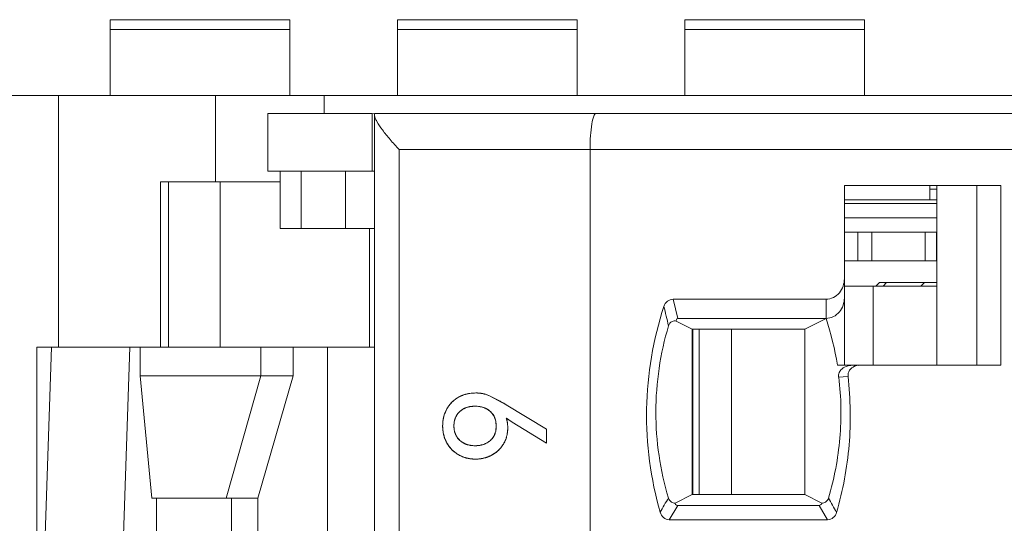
# Model space of a CAD drawing. Header units: inches. Extents: x 1617 to 2044, y 173 to 473.
# Tile 12 of 29: x 1763 to 1776, y 406 to 413. Entities that reach past the tile are written whole.
import ezdxf

# ---------------------------------------------------------------- set-up
doc = ezdxf.new("R2010")
doc.units = ezdxf.units.IN
doc.header["$LTSCALE"] = 23.1
doc.header["$MEASUREMENT"] = 0
doc.layers.get('0').update_dxf_attribs({"lineweight": 18})
for name, color, linetype, lineweight in [('1_12_1_1', 7, 'Continuous', 18), ('1_13_1_1', 7, 'Continuous', 18), ('1_2', 7, 'Continuous', 18), ('1_27', 7, 'Continuous', 18), ('1_29', 7, 'Continuous', 18), ('1_43_1', 7, 'Continuous', 18), ('1_6', 7, 'Continuous', 18)]:
    doc.layers.add(name, color=color, linetype=linetype, lineweight=lineweight)

msp = doc.modelspace()

# ---------------------------------------------------------------- linework, layer by layer
at = {"color": 0, "linetype": 'Continuous', "lineweight": 0}
for p, q in [((1741.07, 411.654), (1840.07, 411.654)), ((1763.15, 408.154), (1763.15, 411.654)), ((1765.335, 410.454), (1765.335, 411.654)), ((1766.848, 411.404), (1766.848, 411.654)), ((1764.569, 408.154), (1764.569, 410.454)), ((1764.569, 410.454), (1766.238, 410.454)), ((1764.682, 408.154), (1764.682, 410.454)), ((1765.4, 408.154), (1765.4, 410.454)), ((1768.719, 407.459), (1768.79, 407.49)), ((1768.87, 407.51), (1768.958, 407.517)), ((1769.008, 407.515), (1769.09, 407.5)), ((1769.09, 407.5), (1769.151, 407.479)), ((1769.383, 407.354), (1769.151, 407.479)), ((1769.151, 407.479), (1769.297, 407.405)), ((1768.526, 407.227), (1768.556, 407.296)), ((1768.866, 407.324), (1768.807, 407.305)), ((1769.091, 407.305), (1769.033, 407.324)), ((1769.942, 407.015), (1769.383, 407.354)), ((1768.691, 407.203), (1768.664, 407.137)), ((1769.235, 407.138), (1769.21, 407.198)), ((1769.385, 407.166), (1769.464, 407.112)), ((1768.505, 406.972), (1768.498, 407.057)), ((1768.66, 407.117), (1768.655, 407.057)), ((1768.655, 407.057), (1768.66, 406.998)), ((1769.245, 407.057), (1769.24, 407.115)), ((1769.24, 406.999), (1769.245, 407.057)), ((1769.464, 407.112), (1769.942, 406.819)), ((1769.942, 407.015), (1769.942, 406.819)), ((1768.557, 406.821), (1768.525, 406.893)), ((1768.664, 406.98), (1768.691, 406.915)), ((1769.209, 406.915), (1769.235, 406.975)), ((1768.601, 406.756), (1768.557, 406.821)), ((1768.808, 406.811), (1768.865, 406.792)), ((1769.031, 406.792), (1769.091, 406.811)), ((1768.69, 406.676), (1768.656, 406.701)), ((1768.721, 406.657), (1768.69, 406.676)), ((1768.792, 406.624), (1768.721, 406.657)), ((1768.87, 406.604), (1768.792, 406.624)), ((1768.954, 406.597), (1768.87, 406.604))]:
    msp.add_line(p, q, dxfattribs=at)
for centre, radius, start, end in [((1768.932, 407.083), 0.432, 130.8805, 139.1423), ((1768.931, 407.083), 0.431, 128.9415, 130.8832), ((1768.929, 407.087), 0.427, 123.8403, 128.9477), ((1768.924, 407.094), 0.418, 119.2913, 123.8413), ((1768.939, 407.056), 0.459, 105.7553, 108.9456), ((1768.949, 407.015), 0.502, 99.0772, 101.5003), ((1768.959, 406.961), 0.556, 84.8595, 90.0791), ((1767.7, 404.593), 3.234, 60.0717, 60.4151), ((1768.914, 407.096), 0.41, 146.176, 150.8395), ((1768.924, 407.09), 0.421, 140.942, 146.1756), ((1768.928, 407.086), 0.427, 139.1497, 140.9513), ((1768.921, 407.054), 0.276, 114.454, 117.2796), ((1768.936, 406.998), 0.334, 100.7931, 102.2711), ((1768.959, 406.994), 0.338, 77.4316, 79.2402), ((1768.975, 407.046), 0.284, 62.8842, 65.8913), ((1767.662, 404.527), 3.309, 58.6725, 60.0675), ((1769.047, 407.058), 0.549, 171.3126, 180.0415), ((1769.022, 407.061), 0.524, 170.4287, 171.2565), ((1769.015, 407.062), 0.517, 168.7708, 170.4308), ((1768.985, 407.069), 0.486, 161.0006, 168.8349), ((1768.945, 407.067), 0.29, 165.907, 169.9574), ((1768.993, 407.073), 0.251, 29.8528, 31.8598), ((1768.962, 407.065), 0.283, 10.2293, 14.8406), ((1769.024, 407.05), 0.379, 11.1933, 17.7628), ((1770.16, 408.22), 1.309, 233.6653, 235.0254), ((1770.232, 408.323), 1.435, 235.0259, 236.2996), ((1770.319, 408.453), 1.591, 236.3004, 237.5007), ((1768.936, 407.048), 0.28, 190.2625, 194.1236), ((1768.965, 407.049), 0.279, 344.7592, 349.7751), ((1768.97, 407.04), 0.434, 5.2473, 11.1924), ((1768.923, 407.03), 0.481, 352.9934, 356.5859), ((1768.923, 407.035), 0.481, 2.9192, 5.3036), ((1768.888, 407.033), 0.516, 359.889, 2.9106), ((1768.886, 407.033), 0.518, 356.5848, 359.9293), ((1768.986, 407.051), 0.488, 189.3167, 191.0117), ((1768.995, 407.041), 0.248, 327.5108, 329.5819), ((1768.995, 407.018), 0.408, 328.7922, 339.3023), ((1768.995, 407.018), 0.408, 339.2979, 342.9639), ((1768.967, 407.024), 0.437, 349.1193, 350.2917), ((1768.951, 407.027), 0.452, 350.3009, 352.9825), ((1768.923, 407.021), 0.416, 219.4322, 230.1874), ((1768.924, 407.066), 0.28, 242.6166, 245.5416), ((1768.937, 407.113), 0.328, 257.2833, 259.0942), ((1768.959, 407.129), 0.344, 280.6388, 282.0983), ((1768.975, 407.073), 0.286, 293.7805, 296.3919), ((1768.975, 407.034), 0.434, 309.0995, 317.8573), ((1768.978, 407.031), 0.429, 317.8696, 318.9027), ((1768.983, 407.027), 0.423, 318.8909, 324.5694), ((1768.992, 407.02), 0.411, 324.5741, 328.7736), ((1768.954, 407.106), 0.509, 269.9924, 278.8536), ((1768.955, 407.097), 0.499, 278.8723, 279.9694), ((1768.959, 407.08), 0.482, 279.9216, 288.7281), ((1768.971, 407.043), 0.443, 288.711, 298.2496), ((1768.979, 407.028), 0.426, 298.3323, 302.4074), ((1768.975, 407.033), 0.433, 302.4085, 308.0033), ((1768.974, 407.035), 0.435, 307.9985, 309.106)]:
    msp.add_arc(centre, radius, start, end, dxfattribs=at)
for points, knots in [([(1768.719, 407.459), (1768.711, 407.454), (1768.694, 407.444), (1768.67, 407.427), (1768.651, 407.412), (1768.636, 407.399), (1768.626, 407.389), (1768.616, 407.379), (1768.606, 407.368), (1768.597, 407.357), (1768.59, 407.347), (1768.584, 407.339), (1768.58, 407.334), (1768.576, 407.327), (1768.572, 407.322), (1768.57, 407.318), (1768.568, 407.315), (1768.566, 407.312), (1768.564, 407.309), (1768.562, 407.306), (1768.561, 407.304), (1768.56, 407.302), (1768.559, 407.301), (1768.559, 407.3), (1768.558, 407.299), (1768.558, 407.298), (1768.557, 407.298), (1768.557, 407.297), (1768.557, 407.297), (1768.557, 407.296), (1768.556, 407.296), (1768.556, 407.296), (1768.556, 407.296), (1768.556, 407.296), (1768.556, 407.296), (1768.556, 407.296)], [0, 0, 0, 0, 0.125, 0.25, 0.375, 0.4375, 0.5, 0.5625, 0.625001, 0.687501, 0.750001, 0.781251, 0.812501, 0.843751, 0.875001, 0.890626, 0.906251, 0.921876, 0.937501, 0.953126, 0.960938, 0.968751, 0.976563, 0.98047, 0.984376, 0.988282, 0.992188, 0.994141, 0.996095, 0.997071, 0.998048, 0.999024, 0.999513, 0.999757, 1, 1, 1, 1]), ([(1768.958, 407.517), (1768.947, 407.517), (1768.925, 407.516), (1768.893, 407.514), (1768.867, 407.51), (1768.846, 407.506), (1768.831, 407.503), (1768.816, 407.499), (1768.802, 407.494), (1768.788, 407.49), (1768.776, 407.485), (1768.766, 407.482), (1768.76, 407.479), (1768.753, 407.476), (1768.747, 407.473), (1768.743, 407.471), (1768.739, 407.469), (1768.736, 407.468), (1768.732, 407.466), (1768.73, 407.464), (1768.727, 407.463), (1768.726, 407.462), (1768.724, 407.462), (1768.723, 407.461), (1768.723, 407.461), (1768.722, 407.46), (1768.721, 407.46), (1768.72, 407.46), (1768.72, 407.459), (1768.72, 407.459), (1768.72, 407.459), (1768.719, 407.459), (1768.719, 407.459), (1768.719, 407.459), (1768.719, 407.459), (1768.719, 407.459)], [0, 0, 0, 0, 0.125, 0.25, 0.375, 0.4375, 0.5, 0.5625, 0.625001, 0.687501, 0.750001, 0.781251, 0.812501, 0.843751, 0.875001, 0.890626, 0.906251, 0.921876, 0.937501, 0.953126, 0.960938, 0.968751, 0.976563, 0.98047, 0.984376, 0.988282, 0.992188, 0.994141, 0.996095, 0.997071, 0.998048, 0.999024, 0.999513, 0.999757, 1, 1, 1, 1]), ([(1769.151, 407.479), (1769.144, 407.482), (1769.129, 407.488), (1769.106, 407.496), (1769.086, 407.501), (1769.071, 407.505), (1769.059, 407.508), (1769.046, 407.51), (1769.034, 407.512), (1769.022, 407.513), (1769.011, 407.515), (1769.003, 407.515), (1768.997, 407.516), (1768.99, 407.516), (1768.985, 407.516), (1768.981, 407.517), (1768.977, 407.517), (1768.974, 407.517), (1768.971, 407.517), (1768.968, 407.517), (1768.966, 407.517), (1768.964, 407.517), (1768.963, 407.517), (1768.962, 407.517), (1768.961, 407.517), (1768.96, 407.517), (1768.96, 407.517), (1768.959, 407.517), (1768.959, 407.517), (1768.958, 407.517), (1768.958, 407.517), (1768.958, 407.517), (1768.958, 407.517), (1768.958, 407.517), (1768.958, 407.517), (1768.958, 407.517), (1768.958, 407.517)], [0, 0, 0, 0, 0.125, 0.25, 0.375, 0.4375, 0.5, 0.5625, 0.625001, 0.687501, 0.750001, 0.781251, 0.812501, 0.843751, 0.875001, 0.890626, 0.906251, 0.921876, 0.937501, 0.953126, 0.960938, 0.968751, 0.976563, 0.98047, 0.984376, 0.988282, 0.992188, 0.994141, 0.996095, 0.997071, 0.998048, 0.999024, 0.999513, 0.999757, 0.999997, 1, 1, 1, 1]), ([(1768.794, 407.299), (1768.773, 407.288), (1768.734, 407.261), (1768.703, 407.223), (1768.691, 407.203)], [0, 0, 0, 0, 0.502763, 1, 1, 1, 1]), ([(1768.736, 407.258), (1768.742, 407.264), (1768.756, 407.276), (1768.779, 407.291), (1768.799, 407.302), (1768.816, 407.309), (1768.829, 407.314), (1768.843, 407.319), (1768.856, 407.322), (1768.871, 407.326), (1768.883, 407.328), (1768.893, 407.329), (1768.9, 407.33), (1768.908, 407.331), (1768.915, 407.331), (1768.92, 407.332), (1768.924, 407.332), (1768.928, 407.332), (1768.932, 407.332), (1768.935, 407.333), (1768.938, 407.333), (1768.94, 407.333), (1768.942, 407.333), (1768.943, 407.333), (1768.944, 407.333), (1768.945, 407.333), (1768.946, 407.333), (1768.947, 407.333), (1768.947, 407.333), (1768.947, 407.333), (1768.948, 407.333), (1768.948, 407.333), (1768.948, 407.333), (1768.948, 407.333), (1768.948, 407.333), (1768.948, 407.333)], [0, 0, 0, 0, 0.125, 0.25, 0.375, 0.4375, 0.5, 0.5625, 0.625, 0.6875, 0.75, 0.78125, 0.8125, 0.843751, 0.875001, 0.890626, 0.906251, 0.921876, 0.937501, 0.953126, 0.960938, 0.968751, 0.976563, 0.980469, 0.984376, 0.988282, 0.992188, 0.994141, 0.996094, 0.997071, 0.998047, 0.999024, 0.999512, 0.999756, 1, 1, 1, 1]), ([(1769.023, 407.326), (1769.019, 407.327), (1768.994, 407.331), (1768.948, 407.334), (1768.902, 407.331), (1768.878, 407.327), (1768.874, 407.326)], [0, 0, 0, 0, 0.078261, 0.50082, 0.922231, 1, 1, 1, 1]), ([(1768.948, 407.333), (1768.959, 407.333), (1768.981, 407.332), (1769.011, 407.328), (1769.036, 407.324), (1769.054, 407.319), (1769.068, 407.314), (1769.081, 407.309), (1769.094, 407.304), (1769.106, 407.298), (1769.116, 407.292), (1769.124, 407.287), (1769.13, 407.283), (1769.136, 407.28), (1769.14, 407.276), (1769.144, 407.273), (1769.147, 407.271), (1769.149, 407.269), (1769.152, 407.267), (1769.154, 407.265), (1769.156, 407.264), (1769.157, 407.263), (1769.158, 407.262), (1769.159, 407.261), (1769.16, 407.26), (1769.161, 407.26), (1769.161, 407.259), (1769.162, 407.259), (1769.162, 407.259), (1769.162, 407.258), (1769.162, 407.258), (1769.162, 407.258), (1769.162, 407.258), (1769.163, 407.258), (1769.163, 407.258), (1769.163, 407.258)], [0, 0, 0, 0, 0.125, 0.25, 0.375, 0.4375, 0.5, 0.5625, 0.625, 0.6875, 0.75, 0.78125, 0.8125, 0.843751, 0.875001, 0.890626, 0.906251, 0.921876, 0.937501, 0.953126, 0.960938, 0.968751, 0.976563, 0.980469, 0.984376, 0.988282, 0.992188, 0.994141, 0.996094, 0.997071, 0.998047, 0.999024, 0.999512, 0.999756, 1, 1, 1, 1]), ([(1769.206, 407.206), (1769.194, 407.225), (1769.164, 407.261), (1769.125, 407.288), (1769.104, 407.299)], [0, 0, 0, 0, 0.487361, 1, 1, 1, 1]), ([(1768.655, 407.057), (1768.655, 407.068), (1768.656, 407.088), (1768.66, 407.117), (1768.665, 407.14), (1768.67, 407.158), (1768.675, 407.171), (1768.681, 407.183), (1768.687, 407.195), (1768.693, 407.206), (1768.699, 407.216), (1768.704, 407.223), (1768.708, 407.228), (1768.713, 407.233), (1768.716, 407.238), (1768.719, 407.241), (1768.721, 407.244), (1768.724, 407.246), (1768.726, 407.249), (1768.728, 407.251), (1768.73, 407.252), (1768.731, 407.253), (1768.732, 407.254), (1768.733, 407.255), (1768.733, 407.256), (1768.734, 407.256), (1768.734, 407.257), (1768.735, 407.257), (1768.735, 407.257), (1768.735, 407.258), (1768.735, 407.258), (1768.736, 407.258), (1768.736, 407.258), (1768.736, 407.258), (1768.736, 407.258), (1768.736, 407.258)], [0, 0, 0, 0, 0.125, 0.25, 0.375, 0.4375, 0.5, 0.5625, 0.625, 0.6875, 0.75, 0.78125, 0.812501, 0.843751, 0.875001, 0.890626, 0.906251, 0.921876, 0.937501, 0.953126, 0.960938, 0.968751, 0.976563, 0.980469, 0.984376, 0.988282, 0.992188, 0.994141, 0.996094, 0.997071, 0.998047, 0.999024, 0.999512, 0.999756, 1, 1, 1, 1]), ([(1769.404, 407.032), (1769.404, 407.038), (1769.404, 407.05), (1769.403, 407.068), (1769.402, 407.083), (1769.4, 407.094), (1769.399, 407.102), (1769.398, 407.111), (1769.397, 407.119), (1769.395, 407.127), (1769.394, 407.134), (1769.392, 407.139), (1769.391, 407.143), (1769.39, 407.147), (1769.389, 407.15), (1769.389, 407.153), (1769.388, 407.154), (1769.388, 407.156), (1769.387, 407.158), (1769.387, 407.16), (1769.386, 407.161), (1769.386, 407.162), (1769.386, 407.163), (1769.386, 407.163), (1769.385, 407.164), (1769.385, 407.164), (1769.385, 407.165), (1769.385, 407.165), (1769.385, 407.165), (1769.385, 407.165), (1769.385, 407.166), (1769.385, 407.166), (1769.385, 407.166), (1769.385, 407.166), (1769.385, 407.166), (1769.385, 407.166), (1769.385, 407.166)], [0, 0, 0, 0, 0.125, 0.25, 0.375, 0.4375, 0.5, 0.5625, 0.625, 0.6875, 0.75, 0.78125, 0.8125, 0.84375, 0.875, 0.890625, 0.90625, 0.921875, 0.9375, 0.953125, 0.960938, 0.96875, 0.976563, 0.980469, 0.984375, 0.988282, 0.992188, 0.994141, 0.996094, 0.997071, 0.998047, 0.999024, 0.999512, 0.999756, 0.999997, 1, 1, 1, 1]), ([(1768.498, 407.057), (1768.498, 407.046), (1768.499, 407.025), (1768.501, 406.994), (1768.505, 406.968), (1768.509, 406.948), (1768.513, 406.933), (1768.517, 406.919), (1768.521, 406.904), (1768.526, 406.89), (1768.53, 406.878), (1768.534, 406.869), (1768.537, 406.862), (1768.54, 406.855), (1768.543, 406.849), (1768.545, 406.845), (1768.547, 406.841), (1768.548, 406.838), (1768.55, 406.835), (1768.552, 406.832), (1768.553, 406.83), (1768.554, 406.828), (1768.554, 406.827), (1768.555, 406.826), (1768.555, 406.825), (1768.556, 406.824), (1768.556, 406.823), (1768.557, 406.823), (1768.557, 406.822), (1768.557, 406.822), (1768.557, 406.822), (1768.557, 406.822), (1768.557, 406.822), (1768.557, 406.821), (1768.557, 406.821), (1768.557, 406.821), (1768.557, 406.821)], [0, 0, 0, 0, 0.125, 0.25, 0.375, 0.4375, 0.5, 0.5625, 0.625001, 0.687501, 0.750001, 0.781251, 0.812501, 0.843751, 0.875001, 0.890626, 0.906251, 0.921876, 0.937501, 0.953126, 0.960938, 0.968751, 0.976563, 0.98047, 0.984376, 0.988282, 0.992188, 0.994141, 0.996095, 0.997071, 0.998048, 0.999024, 0.999513, 0.999757, 0.999997, 1, 1, 1, 1]), ([(1768.737, 406.858), (1768.73, 406.865), (1768.717, 406.878), (1768.701, 406.899), (1768.689, 406.917), (1768.681, 406.933), (1768.675, 406.945), (1768.671, 406.958), (1768.667, 406.971), (1768.663, 406.984), (1768.661, 406.996), (1768.659, 407.005), (1768.658, 407.012), (1768.657, 407.02), (1768.657, 407.026), (1768.656, 407.031), (1768.656, 407.034), (1768.656, 407.038), (1768.655, 407.042), (1768.655, 407.045), (1768.655, 407.048), (1768.655, 407.05), (1768.655, 407.051), (1768.655, 407.052), (1768.655, 407.053), (1768.655, 407.054), (1768.655, 407.055), (1768.655, 407.056), (1768.655, 407.056), (1768.655, 407.057), (1768.655, 407.057), (1768.655, 407.057), (1768.655, 407.057), (1768.655, 407.057), (1768.655, 407.057), (1768.655, 407.057)], [0, 0, 0, 0, 0.125, 0.25, 0.375, 0.4375, 0.5, 0.5625, 0.625, 0.6875, 0.75, 0.78125, 0.8125, 0.843751, 0.875001, 0.890626, 0.906251, 0.921876, 0.937501, 0.953126, 0.960938, 0.968751, 0.976563, 0.980469, 0.984376, 0.988282, 0.992188, 0.994141, 0.996094, 0.997071, 0.998047, 0.999024, 0.999512, 0.999756, 1, 1, 1, 1]), ([(1769.245, 407.057), (1769.245, 407.047), (1769.244, 407.026), (1769.24, 406.997), (1769.235, 406.974), (1769.229, 406.957), (1769.225, 406.944), (1769.219, 406.932), (1769.213, 406.92), (1769.206, 406.908), (1769.2, 406.899), (1769.195, 406.892), (1769.191, 406.887), (1769.186, 406.882), (1769.183, 406.877), (1769.18, 406.874), (1769.177, 406.872), (1769.175, 406.869), (1769.173, 406.867), (1769.171, 406.865), (1769.169, 406.863), (1769.168, 406.862), (1769.167, 406.861), (1769.166, 406.86), (1769.165, 406.86), (1769.164, 406.859), (1769.164, 406.859), (1769.164, 406.858), (1769.163, 406.858), (1769.163, 406.858), (1769.163, 406.858), (1769.163, 406.858), (1769.163, 406.857), (1769.163, 406.857), (1769.163, 406.857), (1769.163, 406.857)], [0, 0, 0, 0, 0.125, 0.25, 0.375, 0.4375, 0.5, 0.5625, 0.625, 0.6875, 0.75, 0.78125, 0.812501, 0.843751, 0.875001, 0.890626, 0.906251, 0.921876, 0.937501, 0.953126, 0.960938, 0.968751, 0.976563, 0.980469, 0.984376, 0.988282, 0.992188, 0.994141, 0.996094, 0.997071, 0.998047, 0.999024, 0.999512, 0.999756, 1, 1, 1, 1]), ([(1769.344, 406.807), (1769.349, 406.815), (1769.358, 406.832), (1769.371, 406.858), (1769.379, 406.88), (1769.385, 406.899), (1769.389, 406.913), (1769.393, 406.927), (1769.396, 406.941), (1769.398, 406.956), (1769.4, 406.968), (1769.401, 406.978), (1769.402, 406.986), (1769.403, 406.993), (1769.403, 407), (1769.403, 407.005), (1769.404, 407.009), (1769.404, 407.012), (1769.404, 407.016), (1769.404, 407.02), (1769.404, 407.022), (1769.404, 407.024), (1769.404, 407.026), (1769.404, 407.027), (1769.404, 407.028), (1769.404, 407.029), (1769.404, 407.03), (1769.404, 407.031), (1769.404, 407.031), (1769.404, 407.031), (1769.404, 407.032), (1769.404, 407.032), (1769.404, 407.032), (1769.404, 407.032), (1769.404, 407.032), (1769.404, 407.032)], [0, 0, 0, 0, 0.125, 0.25, 0.375, 0.4375, 0.5, 0.562501, 0.625001, 0.687501, 0.750001, 0.781251, 0.812501, 0.843751, 0.875001, 0.890626, 0.906251, 0.921876, 0.937501, 0.953126, 0.960938, 0.968751, 0.976563, 0.98047, 0.984376, 0.988282, 0.992188, 0.994142, 0.996095, 0.997071, 0.998048, 0.999024, 0.999513, 0.999757, 1, 1, 1, 1]), ([(1768.691, 406.915), (1768.703, 406.894), (1768.734, 406.856), (1768.774, 406.829), (1768.795, 406.818)], [0, 0, 0, 0, 0.505662, 1, 1, 1, 1]), ([(1768.948, 406.784), (1768.937, 406.784), (1768.916, 406.784), (1768.886, 406.788), (1768.862, 406.793), (1768.844, 406.798), (1768.83, 406.802), (1768.817, 406.807), (1768.805, 406.813), (1768.792, 406.819), (1768.782, 406.824), (1768.775, 406.829), (1768.769, 406.833), (1768.763, 406.837), (1768.759, 406.84), (1768.755, 406.843), (1768.752, 406.845), (1768.75, 406.847), (1768.747, 406.849), (1768.745, 406.851), (1768.743, 406.853), (1768.742, 406.854), (1768.741, 406.855), (1768.74, 406.855), (1768.739, 406.856), (1768.739, 406.857), (1768.738, 406.857), (1768.738, 406.857), (1768.737, 406.858), (1768.737, 406.858), (1768.737, 406.858), (1768.737, 406.858), (1768.737, 406.858), (1768.737, 406.858), (1768.737, 406.858), (1768.737, 406.858)], [0, 0, 0, 0, 0.125, 0.25, 0.375, 0.4375, 0.5, 0.5625, 0.625, 0.6875, 0.75, 0.78125, 0.8125, 0.843751, 0.875001, 0.890626, 0.906251, 0.921876, 0.937501, 0.953126, 0.960938, 0.968751, 0.976563, 0.980469, 0.984376, 0.988282, 0.992188, 0.994141, 0.996094, 0.997071, 0.998047, 0.999024, 0.999512, 0.999756, 1, 1, 1, 1]), ([(1769.163, 406.857), (1769.156, 406.851), (1769.141, 406.84), (1769.119, 406.825), (1769.098, 406.814), (1769.081, 406.807), (1769.068, 406.802), (1769.054, 406.798), (1769.04, 406.794), (1769.026, 406.791), (1769.014, 406.789), (1769.004, 406.787), (1768.996, 406.786), (1768.988, 406.785), (1768.982, 406.785), (1768.976, 406.785), (1768.972, 406.784), (1768.968, 406.784), (1768.964, 406.784), (1768.961, 406.784), (1768.958, 406.784), (1768.956, 406.784), (1768.955, 406.784), (1768.953, 406.784), (1768.952, 406.784), (1768.951, 406.784), (1768.95, 406.784), (1768.95, 406.784), (1768.949, 406.784), (1768.949, 406.784), (1768.949, 406.784), (1768.948, 406.784), (1768.948, 406.784), (1768.948, 406.784), (1768.948, 406.784), (1768.948, 406.784)], [0, 0, 0, 0, 0.125, 0.25, 0.375, 0.4375, 0.5, 0.5625, 0.625, 0.6875, 0.75, 0.78125, 0.8125, 0.843751, 0.875001, 0.890626, 0.906251, 0.921876, 0.937501, 0.953126, 0.960938, 0.968751, 0.976563, 0.980469, 0.984376, 0.988282, 0.992188, 0.994141, 0.996094, 0.997071, 0.998047, 0.999024, 0.999512, 0.999756, 1, 1, 1, 1]), ([(1769.102, 406.817), (1769.124, 406.827), (1769.163, 406.853), (1769.193, 406.889), (1769.205, 406.907)], [0, 0, 0, 0, 0.526578, 1, 1, 1, 1]), ([(1768.557, 406.821), (1768.562, 406.813), (1768.573, 406.795), (1768.589, 406.771), (1768.605, 406.752), (1768.618, 406.738), (1768.628, 406.727), (1768.638, 406.717), (1768.649, 406.707), (1768.66, 406.698), (1768.67, 406.691), (1768.678, 406.685), (1768.683, 406.68), (1768.69, 406.676), (1768.695, 406.673), (1768.699, 406.67), (1768.702, 406.668), (1768.705, 406.666), (1768.708, 406.664), (1768.711, 406.663), (1768.713, 406.661), (1768.715, 406.66), (1768.716, 406.659), (1768.717, 406.659), (1768.718, 406.658), (1768.719, 406.658), (1768.719, 406.658), (1768.72, 406.657), (1768.72, 406.657), (1768.721, 406.657), (1768.721, 406.657), (1768.721, 406.657), (1768.721, 406.657), (1768.721, 406.657), (1768.721, 406.657), (1768.721, 406.657)], [0, 0, 0, 0, 0.125, 0.25, 0.375, 0.4375, 0.5, 0.5625, 0.625001, 0.687501, 0.750001, 0.781251, 0.812501, 0.843751, 0.875001, 0.890626, 0.906251, 0.921876, 0.937501, 0.953126, 0.960938, 0.968751, 0.976563, 0.98047, 0.984376, 0.988282, 0.992188, 0.994141, 0.996095, 0.997071, 0.998048, 0.999024, 0.999513, 0.999757, 1, 1, 1, 1]), ([(1768.875, 406.79), (1768.879, 406.79), (1768.903, 406.785), (1768.948, 406.782), (1768.994, 406.785), (1769.019, 406.789), (1769.023, 406.79)], [0, 0, 0, 0, 0.077669, 0.49624, 0.921324, 1, 1, 1, 1]), ([(1769.181, 406.653), (1769.19, 406.657), (1769.206, 406.667), (1769.23, 406.683), (1769.249, 406.697), (1769.263, 406.709), (1769.273, 406.719), (1769.283, 406.729), (1769.293, 406.739), (1769.302, 406.749), (1769.31, 406.758), (1769.316, 406.766), (1769.32, 406.771), (1769.324, 406.777), (1769.328, 406.782), (1769.33, 406.786), (1769.332, 406.789), (1769.334, 406.792), (1769.336, 406.795), (1769.338, 406.797), (1769.339, 406.799), (1769.34, 406.801), (1769.341, 406.802), (1769.342, 406.803), (1769.342, 406.804), (1769.343, 406.805), (1769.343, 406.805), (1769.343, 406.806), (1769.343, 406.806), (1769.344, 406.806), (1769.344, 406.807), (1769.344, 406.807), (1769.344, 406.807), (1769.344, 406.807), (1769.344, 406.807), (1769.344, 406.807)], [0, 0, 0, 0, 0.125, 0.25, 0.375, 0.4375, 0.5, 0.5625, 0.625001, 0.687501, 0.750001, 0.781251, 0.812501, 0.843751, 0.875001, 0.890626, 0.906251, 0.921876, 0.937501, 0.953126, 0.960938, 0.968751, 0.976563, 0.98047, 0.984376, 0.988282, 0.992188, 0.994141, 0.996095, 0.997071, 0.998048, 0.999024, 0.999513, 0.999757, 1, 1, 1, 1]), ([(1768.721, 406.657), (1768.73, 406.652), (1768.748, 406.642), (1768.775, 406.63), (1768.798, 406.622), (1768.817, 406.616), (1768.832, 406.612), (1768.846, 406.609), (1768.861, 406.606), (1768.876, 406.603), (1768.889, 406.601), (1768.899, 406.6), (1768.907, 406.599), (1768.915, 406.599), (1768.921, 406.598), (1768.926, 406.598), (1768.93, 406.598), (1768.934, 406.598), (1768.938, 406.598), (1768.941, 406.597), (1768.944, 406.597), (1768.946, 406.597), (1768.948, 406.597), (1768.949, 406.597), (1768.95, 406.597), (1768.951, 406.597), (1768.952, 406.597), (1768.952, 406.597), (1768.953, 406.597), (1768.953, 406.597), (1768.953, 406.597), (1768.954, 406.597), (1768.954, 406.597), (1768.954, 406.597), (1768.954, 406.597), (1768.954, 406.597)], [0, 0, 0, 0, 0.125, 0.25, 0.375, 0.4375, 0.5, 0.5625, 0.625001, 0.687501, 0.750001, 0.781251, 0.812501, 0.843751, 0.875001, 0.890626, 0.906251, 0.921876, 0.937501, 0.953126, 0.960938, 0.968751, 0.976563, 0.98047, 0.984376, 0.988282, 0.992188, 0.994141, 0.996095, 0.997071, 0.998048, 0.999024, 0.999513, 0.999757, 1, 1, 1, 1]), ([(1768.954, 406.597), (1768.964, 406.597), (1768.985, 406.598), (1769.015, 406.601), (1769.039, 406.604), (1769.059, 406.608), (1769.073, 406.611), (1769.087, 406.615), (1769.101, 406.619), (1769.115, 406.623), (1769.126, 406.628), (1769.135, 406.631), (1769.142, 406.634), (1769.148, 406.637), (1769.154, 406.639), (1769.158, 406.641), (1769.162, 406.643), (1769.165, 406.644), (1769.168, 406.646), (1769.171, 406.647), (1769.173, 406.648), (1769.175, 406.649), (1769.176, 406.65), (1769.177, 406.651), (1769.178, 406.651), (1769.179, 406.651), (1769.179, 406.652), (1769.18, 406.652), (1769.18, 406.652), (1769.18, 406.652), (1769.181, 406.652), (1769.181, 406.653), (1769.181, 406.653), (1769.181, 406.653), (1769.181, 406.653), (1769.181, 406.653), (1769.181, 406.653)], [0, 0, 0, 0, 0.125, 0.25, 0.375, 0.4375, 0.5, 0.5625, 0.625001, 0.687501, 0.750001, 0.781251, 0.812501, 0.843751, 0.875001, 0.890626, 0.906251, 0.921876, 0.937501, 0.953126, 0.960938, 0.968751, 0.976563, 0.98047, 0.984376, 0.988282, 0.992188, 0.994141, 0.996095, 0.997071, 0.998048, 0.999024, 0.999513, 0.999757, 0.999997, 1, 1, 1, 1])]:
    msp.add_open_spline(points, degree=3, knots=knots, dxfattribs=at)
for points in [[(1768.556, 407.296), (1768.517, 407.226), (1768.498, 407.146), (1768.498, 407.057)], [(1769.163, 407.258), (1769.218, 407.208), (1769.245, 407.141), (1769.245, 407.057)]]:
    msp.add_open_spline(points, degree=3, dxfattribs=at)
at = {"layer": '1_12_1_1', "color": 0, "linetype": 'Continuous', "lineweight": 0}
for p, q in [((1763.87, 412.709), (1763.87, 411.654)), ((1763.87, 412.709), (1766.37, 412.709)), ((1766.37, 411.654), (1766.37, 412.709)), ((1766.37, 412.573), (1763.87, 412.573))]:
    msp.add_line(p, q, dxfattribs=at)
at = {"layer": '1_13_1_1', "color": 0, "linetype": 'Continuous', "lineweight": 0}
for p, q in [((1771.87, 412.709), (1771.87, 411.654)), ((1771.87, 412.709), (1774.37, 412.709)), ((1774.37, 411.654), (1774.37, 412.709)), ((1774.37, 412.573), (1771.87, 412.573))]:
    msp.add_line(p, q, dxfattribs=at)
at = {"layer": '1_2', "color": 0, "linetype": 'Continuous', "lineweight": 0}
for p, q in [((1774.091, 409.754), (1775.38, 409.754)), ((1774.279, 409.354), (1774.279, 409.754)), ((1774.471, 409.754), (1774.471, 409.354)), ((1775.216, 409.354), (1775.216, 409.754)), ((1775.373, 409.754), (1775.373, 409.354)), ((1774.091, 409.354), (1775.38, 409.354)), ((1771.98, 408.405), (1771.98, 406.104))]:
    msp.add_line(p, q, dxfattribs=at)
at = {"layer": '1_27', "color": 0, "linetype": 'Continuous', "lineweight": 0}
for p, q in [((1766.063, 410.604), (1766.063, 411.404)), ((1766.063, 411.404), (1767.515, 411.404)), ((1767.515, 410.604), (1767.515, 411.404)), ((1767.55, 411.401), (1767.515, 411.404)), ((1766.063, 410.604), (1767.55, 410.604)), ((1766.238, 409.804), (1766.238, 410.604)), ((1766.527, 409.804), (1766.527, 410.604)), ((1767.147, 410.604), (1767.147, 409.804)), ((1775.28, 410.204), (1775.28, 410.404)), ((1775.38, 410.354), (1775.28, 410.354)), ((1775.38, 410.204), (1774.091, 410.204)), ((1766.238, 409.804), (1767.55, 409.804)), ((1767.48, 408.154), (1767.48, 409.804))]:
    msp.add_line(p, q, dxfattribs=at)
at = {"layer": '1_29', "color": 0, "linetype": 'Continuous', "lineweight": 0}
for p, q in [((1775.38, 409.004), (1774.091, 409.004)), ((1774.49, 407.904), (1774.49, 409.004)), ((1772.071, 406.104), (1772.071, 408.404)), ((1772.517, 408.404), (1772.517, 406.104))]:
    msp.add_line(p, q, dxfattribs=at)
at = {"layer": '1_43_1', "color": 0, "linetype": 'Continuous', "lineweight": 0}
for p, q in [((1767.87, 412.709), (1767.87, 411.654)), ((1767.87, 412.709), (1770.37, 412.709)), ((1770.37, 411.654), (1770.37, 412.709)), ((1770.37, 412.573), (1767.87, 412.573))]:
    msp.add_line(p, q, dxfattribs=at)
at = {"layer": '1_6', "color": 0, "linetype": 'Continuous', "lineweight": 0}
for p, q in [((1767.55, 398.904), (1767.55, 411.404)), ((1767.55, 411.404), (1837.168, 411.404)), ((1767.892, 410.904), (1767.892, 399.404)), ((1835.578, 410.904), (1767.892, 410.904)), ((1770.55, 410.904), (1770.55, 399.404)), ((1774.091, 407.904), (1774.091, 410.404)), ((1774.091, 410.404), (1776.27, 410.404)), ((1775.38, 410.404), (1775.38, 407.904)), ((1775.933, 410.404), (1775.933, 407.904)), ((1776.27, 410.404), (1776.27, 407.904)), ((1774.091, 410.154), (1775.38, 410.154)), ((1775.38, 409.954), (1774.091, 409.954)), ((1774.53, 409.004), (1774.58, 409.054)), ((1775.38, 409.054), (1774.58, 409.054)), ((1774.678, 409.054), (1774.629, 409.004)), ((1775.155, 409.004), (1775.204, 409.054)), ((1771.772, 408.554), (1771.707, 408.821)), ((1771.707, 408.821), (1773.835, 408.821)), ((1773.835, 408.554), (1773.835, 408.821)), ((1771.973, 408.405), (1771.748, 408.518)), ((1771.772, 408.554), (1773.835, 408.554)), ((1773.835, 408.554), (1773.538, 408.405)), ((1771.973, 406.104), (1771.973, 408.405)), ((1771.973, 408.404), (1773.538, 408.404)), ((1773.538, 406.104), (1773.538, 408.404)), ((1762.849, 402.154), (1762.849, 408.154)), ((1762.849, 408.154), (1767.55, 408.154)), ((1763.05, 408.154), (1762.952, 405.154)), ((1764.142, 408.154), (1764.044, 405.154)), ((1764.288, 408.154), (1764.288, 407.754)), ((1765.968, 408.154), (1765.968, 407.754)), ((1766.419, 407.754), (1766.419, 408.154)), ((1766.895, 408.154), (1766.895, 402.154)), ((1773.993, 407.904), (1774.289, 407.904)), ((1774.231, 407.888), (1774.283, 407.903)), ((1774.284, 407.901), (1774.301, 407.903)), ((1776.27, 407.904), (1774.294, 407.904)), ((1764.288, 407.754), (1764.45, 406.054)), ((1764.288, 407.754), (1766.419, 407.754)), ((1765.968, 407.754), (1765.484, 406.054)), ((1765.923, 406.054), (1766.419, 407.754)), ((1774.14, 407.746), (1774.011, 407.735)), ((1764.45, 406.054), (1765.923, 406.054)), ((1764.515, 404.254), (1764.515, 406.054)), ((1765.558, 406.054), (1765.558, 404.254)), ((1765.923, 406.054), (1765.923, 404.254)), ((1771.733, 405.984), (1771.973, 406.104)), ((1773.538, 406.104), (1771.973, 406.104)), ((1773.538, 406.104), (1773.778, 405.984)), ((1771.653, 405.754), (1771.77, 405.954)), ((1773.741, 405.954), (1771.77, 405.954)), ((1773.741, 405.954), (1773.857, 405.754)), ((1773.857, 405.754), (1771.653, 405.754))]:
    msp.add_line(p, q, dxfattribs=at)
for centre, radius, start, end in [((1869.182, 431.782), 100.291, 193.29321, 193.45176), ((1769.918, 407.259), 4.126, 8.9967, 18.2943), ((1774.18, 407.702), 0.196, 89.9316, 101.2851), ((1782.611, 399.65), 12.704, 149.713, 150.7483), ((1764.987, 400.873), 10.284, 28.9803, 30.2625)]:
    msp.add_arc(centre, radius, start, end, dxfattribs=at)
for points, knots in [([(1767.892, 410.904), (1767.849, 410.95), (1767.769, 411.038), (1767.664, 411.167), (1767.594, 411.267), (1767.559, 411.336), (1767.55, 411.366), (1767.55, 411.379)], [0, 0, 0, 0, 0.317308, 0.606227, 0.845296, 0.935911, 1, 1, 1, 1]), ([(1770.631, 411.404), (1770.625, 411.404), (1770.611, 411.392), (1770.59, 411.343), (1770.569, 411.242), (1770.554, 411.087), (1770.55, 410.969), (1770.55, 410.904)], [0, 0, 0, 0, 0.035531, 0.097352, 0.311781, 0.627533, 1, 1, 1, 1]), ([(1774.091, 409.108), (1774.091, 409.039), (1774.054, 408.928), (1773.942, 408.839), (1773.871, 408.821), (1773.835, 408.821)], [0, 0, 0, 0, 0.496876, 0.748597, 1, 1, 1, 1]), ([(1771.707, 408.821), (1771.678, 408.821), (1771.62, 408.8), (1771.588, 408.749), (1771.579, 408.721)], [0, 0, 0, 0, 0.498571, 1, 1, 1, 1]), ([(1773.835, 408.554), (1773.871, 408.554), (1773.942, 408.572), (1774.054, 408.662), (1774.091, 408.772), (1774.091, 408.841)], [0, 0, 0, 0, 0.251497, 0.503185, 1, 1, 1, 1]), ([(1771.579, 408.721), (1771.428, 408.263), (1771.264, 407.294), (1771.394, 406.321), (1771.527, 405.857)], [0, 0, 0, 0, 0.5, 1, 1, 1, 1]), ([(1771.643, 408.451), (1771.651, 408.477), (1771.682, 408.519), (1771.73, 408.521), (1771.748, 408.518)], [0, 0, 0, 0, 0.591555, 1, 1, 1, 1]), ([(1771.772, 408.554), (1771.763, 408.553), (1771.751, 408.539), (1771.75, 408.524), (1771.748, 408.518)], [0, 0, 0, 0, 0.572011, 1, 1, 1, 1]), ([(1771.641, 406.056), (1771.526, 406.443), (1771.406, 407.254), (1771.527, 408.065), (1771.643, 408.451)], [0, 0, 0, 0, 0.499974, 1, 1, 1, 1]), ([(1774.011, 407.735), (1774.008, 407.757), (1774.014, 407.801), (1774.059, 407.863), (1774.109, 407.888), (1774.142, 407.894)], [0, 0, 0, 0, 0.30085, 0.557051, 1, 1, 1, 1]), ([(1774.142, 407.747), (1774.141, 407.776), (1774.152, 407.839), (1774.204, 407.876), (1774.231, 407.888)], [0, 0, 0, 0, 0.498785, 1, 1, 1, 1]), ([(1774.013, 407.735), (1774.029, 407.595), (1774.051, 407.312), (1774.03, 406.747), (1773.95, 406.327), (1773.87, 406.056)], [0, 0, 0, 0, 0.250131, 0.50023, 1, 1, 1, 1]), ([(1773.983, 405.856), (1774.071, 406.162), (1774.188, 406.791), (1774.177, 407.431), (1774.142, 407.747)], [0, 0, 0, 0, 0.500023, 1, 1, 1, 1]), ([(1771.733, 405.984), (1771.716, 405.985), (1771.674, 405.996), (1771.648, 406.034), (1771.641, 406.056)], [0, 0, 0, 0, 0.417744, 1, 1, 1, 1]), ([(1773.87, 406.056), (1773.863, 406.034), (1773.837, 405.996), (1773.795, 405.985), (1773.778, 405.984)], [0, 0, 0, 0, 0.583939, 1, 1, 1, 1]), ([(1771.77, 405.954), (1771.76, 405.954), (1771.742, 405.963), (1771.735, 405.978), (1771.733, 405.984)], [0, 0, 0, 0, 0.625346, 1, 1, 1, 1]), ([(1773.741, 405.954), (1773.747, 405.955), (1773.765, 405.959), (1773.774, 405.975), (1773.778, 405.984)], [0, 0, 0, 0, 0.401074, 1, 1, 1, 1]), ([(1771.527, 405.857), (1771.535, 405.83), (1771.567, 405.778), (1771.624, 405.755), (1771.653, 405.754)], [0, 0, 0, 0, 0.500965, 1, 1, 1, 1]), ([(1773.857, 405.754), (1773.885, 405.755), (1773.944, 405.777), (1773.975, 405.829), (1773.983, 405.856)], [0, 0, 0, 0, 0.499191, 1, 1, 1, 1])]:
    msp.add_open_spline(points, degree=3, knots=knots, dxfattribs=at)

doc.saveas('drawing.dxf')
